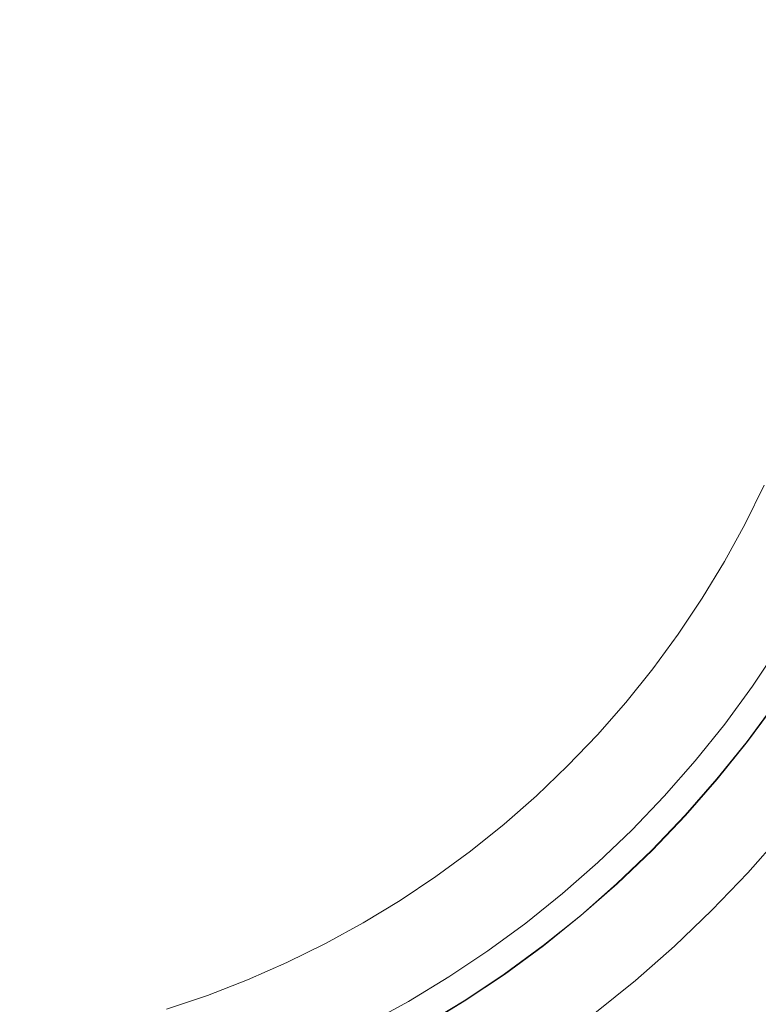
# Model space of a CAD drawing. Header units: millimetres. Extents: x -566 to 589, y -589 to 566.
# Tile 48 of 88: x 5 to 31, y -33 to 2. Entities that reach past the tile are written whole.
import ezdxf

# ---------------------------------------------------------------- set-up
doc = ezdxf.new("R2010")
doc.units = ezdxf.units.MM
doc.header["$LTSCALE"] = 50
doc.layers.add('ENERGY LIGHT RTP', color=7, linetype='Continuous', lineweight=5)

msp = doc.modelspace()

# ---------------------------------------------------------------- linework, layer by layer
at = {"layer": 'ENERGY LIGHT RTP', "color": 7, "linetype": 'Continuous', "lineweight": 5, "transparency": 33554687}
for points, invisible_edges in [([(4.743, 38.681, 5796.985), (6.426, 38.422, 5796.985), (8.095, 38.09, 5796.985), (-0.349, 0, 5796.985)], 12), ([(8.092, 38.076, 5799.985), (6.423, 38.408, 5799.985), (4.741, 38.666, 5799.985), (-0.349, 0, 5799.985)], 12), ([(8.095, 38.09, 5796.985), (9.749, 37.686, 5796.985), (11.383, 37.209, 5796.985), (-0.349, 0, 5796.985)], 12), ([(11.378, 37.195, 5799.985), (9.745, 37.671, 5799.985), (8.092, 38.076, 5799.985), (-0.349, 0, 5799.985)], 12), ([(11.383, 37.209, 5796.985), (12.995, 36.662, 5796.985), (14.581, 36.045, 5796.985), (-0.349, 0, 5796.985)], 12), ([(14.576, 36.031, 5799.985), (12.99, 36.648, 5799.985), (11.378, 37.195, 5799.985), (-0.349, 0, 5799.985)], 12), ([(14.581, 36.045, 5796.985), (16.139, 35.36, 5796.985), (17.666, 34.607, 5796.985), (-0.349, 0, 5796.985)], 12), ([(17.659, 34.593, 5799.985), (16.133, 35.346, 5799.985), (14.576, 36.031, 5799.985), (-0.349, 0, 5799.985)], 12), ([(17.666, 34.607, 5796.985), (19.158, 33.788, 5796.985), (20.614, 32.905, 5796.985), (-0.349, 0, 5796.985)], 12), ([(20.606, 32.892, 5799.985), (19.151, 33.775, 5799.985), (17.659, 34.593, 5799.985), (-0.349, 0, 5799.985)], 12), ([(20.614, 32.905, 5796.985), (22.029, 31.959, 5796.985), (23.402, 30.953, 5796.985), (-0.349, 0, 5796.985)], 12), ([(23.393, 30.941, 5799.985), (22.02, 31.947, 5799.985), (20.606, 32.892, 5799.985), (-0.349, 0, 5799.985)], 12), ([(23.402, 30.953, 5796.985), (24.729, 29.887, 5796.985), (26.009, 28.765, 5796.985), (-0.349, 0, 5796.985)], 12), ([(25.999, 28.754, 5799.985), (24.72, 29.876, 5799.985), (23.393, 30.941, 5799.985), (-0.349, 0, 5799.985)], 12), ([(26.009, 28.765, 5796.985), (27.239, 27.588, 5796.985), (28.416, 26.358, 5796.985), (-0.349, 0, 5796.985)], 12), ([(28.405, 26.348, 5799.985), (27.228, 27.577, 5799.985), (25.999, 28.754, 5799.985), (-0.349, 0, 5799.985)], 12), ([(28.416, 26.358, 5796.985), (29.538, 25.078, 5796.985), (30.604, 23.751, 5796.985), (-0.349, 0, 5796.985)], 12), ([(30.592, 23.742, 5799.985), (29.527, 25.069, 5799.985), (28.405, 26.348, 5799.985), (-0.349, 0, 5799.985)], 12), ([(30.604, 23.751, 5796.985), (31.61, 22.378, 5796.985), (32.556, 20.963, 5796.985), (-0.349, 0, 5796.985)], 12), ([(32.543, 20.955, 5799.985), (31.598, 22.37, 5799.985), (30.592, 23.742, 5799.985), (-0.349, 0, 5799.985)], 12), ([(32.556, 20.963, 5796.985), (33.439, 19.508, 5796.985), (34.258, 18.015, 5796.985), (-0.349, 0, 5796.985)], 12), ([(34.244, 18.008, 5799.985), (33.426, 19.5, 5799.985), (32.543, 20.955, 5799.985), (-0.349, 0, 5799.985)], 12), ([(34.258, 18.015, 5796.985), (35.011, 16.488, 5796.985), (35.696, 14.93, 5796.985), (-0.349, 0, 5796.985)], 12), ([(35.682, 14.925, 5799.985), (34.997, 16.482, 5799.985), (34.244, 18.008, 5799.985), (-0.349, 0, 5799.985)], 12), ([(35.696, 14.93, 5796.985), (36.313, 13.344, 5796.985), (36.86, 11.732, 5796.985), (-0.349, 0, 5796.985)], 12), ([(36.846, 11.728, 5799.985), (36.299, 13.339, 5799.985), (35.682, 14.925, 5799.985), (-0.349, 0, 5799.985)], 12), ([(36.86, 11.732, 5796.985), (37.337, 10.098, 5796.985), (37.741, 8.444, 5796.985), (-0.349, 0, 5796.985)], 12), ([(37.727, 8.441, 5799.985), (37.322, 10.094, 5799.985), (36.846, 11.728, 5799.985), (-0.349, 0, 5799.985)], 12), ([(37.741, 8.444, 5796.985), (38.073, 6.775, 5796.985), (38.332, 5.092, 5796.985), (-0.349, 0, 5796.985)], 12), ([(38.317, 5.091, 5799.985), (38.058, 6.772, 5799.985), (37.727, 8.441, 5799.985), (-0.349, 0, 5799.985)], 12), ([(38.332, 5.092, 5796.985), (38.518, 3.4, 5796.985), (38.629, 1.702, 5796.985), (-0.349, 0, 5796.985)], 12), ([(-0.349, 0, 5799.985), (38.614, 1.701, 5799.985), (38.503, 3.399, 5799.985), (38.317, 5.091, 5799.985)], 9), ([(38.629, 1.702, 5796.985), (38.666, 0, 5796.985), (38.629, -1.702, 5796.985), (-0.349, 0, 5796.985)], 12), ([(38.614, -1.701, 5799.985), (38.651, 0, 5799.985), (38.614, 1.701, 5799.985), (-0.349, 0, 5799.985)], 12), ([(4.741, -38.666, 5799.985), (6.423, -38.408, 5799.985), (8.092, -38.076, 5799.985), (-0.349, 0, 5799.985)], 12), ([(8.092, -38.076, 5799.985), (9.745, -37.671, 5799.985), (11.378, -37.195, 5799.985), (-0.349, 0, 5799.985)], 12), ([(11.378, -37.195, 5799.985), (12.99, -36.648, 5799.985), (14.576, -36.031, 5799.985), (-0.349, 0, 5799.985)], 12), ([(14.576, -36.031, 5799.985), (16.133, -35.346, 5799.985), (17.659, -34.593, 5799.985), (-0.349, 0, 5799.985)], 12), ([(17.659, -34.593, 5799.985), (19.151, -33.775, 5799.985), (20.606, -32.892, 5799.985), (-0.349, 0, 5799.985)], 12), ([(20.606, -32.892, 5799.985), (22.02, -31.947, 5799.985), (23.393, -30.941, 5799.985), (-0.349, 0, 5799.985)], 12), ([(23.393, -30.941, 5799.985), (24.72, -29.876, 5799.985), (25.999, -28.754, 5799.985), (-0.349, 0, 5799.985)], 12), ([(25.999, -28.754, 5799.985), (27.228, -27.577, 5799.985), (28.405, -26.348, 5799.985), (-0.349, 0, 5799.985)], 12), ([(28.405, -26.348, 5799.985), (29.527, -25.069, 5799.985), (30.592, -23.742, 5799.985), (-0.349, 0, 5799.985)], 12), ([(30.592, -23.742, 5799.985), (31.598, -22.37, 5799.985), (32.543, -20.955, 5799.985), (-0.349, 0, 5799.985)], 12), ([(32.543, -20.955, 5799.985), (33.426, -19.5, 5799.985), (34.244, -18.008, 5799.985), (-0.349, 0, 5799.985)], 12), ([(34.244, -18.008, 5799.985), (34.997, -16.482, 5799.985), (35.682, -14.925, 5799.985), (-0.349, 0, 5799.985)], 12), ([(35.682, -14.925, 5799.985), (36.299, -13.339, 5799.985), (36.846, -11.728, 5799.985), (-0.349, 0, 5799.985)], 12), ([(36.846, -11.728, 5799.985), (37.322, -10.094, 5799.985), (37.727, -8.441, 5799.985), (-0.349, 0, 5799.985)], 12), ([(37.727, -8.441, 5799.985), (38.058, -6.772, 5799.985), (38.317, -5.091, 5799.985), (-0.349, 0, 5799.985)], 12), ([(38.317, -5.091, 5799.985), (38.503, -3.399, 5799.985), (38.614, -1.701, 5799.985), (-0.349, 0, 5799.985)], 12), ([(-0.349, 0, 5796.985), (38.629, -1.702, 5796.985), (38.518, -3.4, 5796.985), (38.332, -5.092, 5796.985)], 9), ([(38.332, -5.092, 5796.985), (38.073, -6.775, 5796.985), (37.741, -8.444, 5796.985), (-0.349, 0, 5796.985)], 12), ([(37.741, -8.444, 5796.985), (37.337, -10.098, 5796.985), (36.86, -11.732, 5796.985), (-0.349, 0, 5796.985)], 12), ([(36.86, -11.732, 5796.985), (36.313, -13.344, 5796.985), (35.696, -14.93, 5796.985), (-0.349, 0, 5796.985)], 12), ([(35.696, -14.93, 5796.985), (35.011, -16.488, 5796.985), (34.258, -18.015, 5796.985), (-0.349, 0, 5796.985)], 12), ([(34.258, -18.015, 5796.985), (33.439, -19.508, 5796.985), (32.556, -20.963, 5796.985), (-0.349, 0, 5796.985)], 12), ([(32.556, -20.963, 5796.985), (31.61, -22.378, 5796.985), (30.604, -23.751, 5796.985), (-0.349, 0, 5796.985)], 12), ([(30.604, -23.751, 5796.985), (29.538, -25.078, 5796.985), (28.416, -26.358, 5796.985), (-0.349, 0, 5796.985)], 12), ([(28.416, -26.358, 5796.985), (27.239, -27.588, 5796.985), (26.009, -28.765, 5796.985), (-0.349, 0, 5796.985)], 12), ([(26.009, -28.765, 5796.985), (24.729, -29.887, 5796.985), (23.402, -30.953, 5796.985), (-0.349, 0, 5796.985)], 12), ([(23.402, -30.953, 5796.985), (22.029, -31.959, 5796.985), (20.614, -32.905, 5796.985), (-0.349, 0, 5796.985)], 12), ([(20.614, -32.905, 5796.985), (19.158, -33.788, 5796.985), (17.666, -34.607, 5796.985), (-0.349, 0, 5796.985)], 12), ([(17.666, -34.607, 5796.985), (16.139, -35.36, 5796.985), (14.581, -36.045, 5796.985), (-0.349, 0, 5796.985)], 12), ([(14.581, -36.045, 5796.985), (12.995, -36.662, 5796.985), (11.383, -37.209, 5796.985), (-0.349, 0, 5796.985)], 12), ([(11.383, -37.209, 5796.985), (9.749, -37.686, 5796.985), (8.095, -38.09, 5796.985), (-0.349, 0, 5796.985)], 12), ([(8.095, -38.09, 5796.985), (6.426, -38.422, 5796.985), (4.743, -38.681, 5796.985), (-0.349, 0, 5796.985)], 12), ([(30.519, -16.069, 5800), (30.519, -16.069, 5886), (31.19, -14.707, 5886), (31.19, -14.707, 5800)], 5), ([(31.19, -14.707, 5886), (30.519, -16.069, 5886), (33.357, -17.546, 5886), (34.091, -16.059, 5886)], 10), ([(34.091, -16.059, 5800), (33.357, -17.546, 5800), (30.519, -16.069, 5800), (31.19, -14.707, 5800)], 10), ([(29.789, -17.4, 5800), (29.789, -17.4, 5886), (30.519, -16.069, 5886), (30.519, -16.069, 5800)], 5), ([(32.56, -19, 5886), (33.357, -17.546, 5886), (30.519, -16.069, 5886), (29.789, -17.4, 5886)], 10), ([(29.789, -17.4, 5800), (30.519, -16.069, 5800), (33.357, -17.546, 5800), (32.56, -19, 5800)], 10), ([(29.001, -18.698, 5800), (29.001, -18.698, 5886), (29.789, -17.4, 5886), (29.789, -17.4, 5800)], 5), ([(29.789, -17.4, 5886), (29.001, -18.698, 5886), (31.7, -20.417, 5886), (32.56, -19, 5886)], 10), ([(32.56, -19, 5800), (31.7, -20.417, 5800), (29.001, -18.698, 5800), (29.789, -17.4, 5800)], 10), ([(28.157, -19.96, 5800), (28.157, -19.96, 5886), (29.001, -18.698, 5886), (29.001, -18.698, 5800)], 5), ([(29.001, -18.698, 5886), (28.157, -19.96, 5886), (30.779, -21.796, 5886), (31.7, -20.417, 5886)], 10), ([(31.7, -20.417, 5800), (30.779, -21.796, 5800), (28.157, -19.96, 5800), (29.001, -18.698, 5800)], 10), ([(27.26, -21.185, 5800), (27.26, -21.185, 5886), (28.157, -19.96, 5886), (28.157, -19.96, 5800)], 5), ([(28.157, -19.96, 5886), (27.26, -21.185, 5886), (29.798, -23.133, 5886), (30.779, -21.796, 5886)], 10), ([(30.779, -21.796, 5800), (29.798, -23.133, 5800), (27.26, -21.185, 5800), (28.157, -19.96, 5800)], 10), ([(31.7, -20.417, 5800), (31.7, -20.417, 5886), (30.779, -21.796, 5886), (30.779, -21.796, 5800)], 5), ([(26.309, -22.369, 5800), (26.309, -22.369, 5886), (27.26, -21.185, 5886), (27.26, -21.185, 5800)], 5), ([(28.761, -24.426, 5886), (29.798, -23.133, 5886), (27.26, -21.185, 5886), (26.309, -22.369, 5886)], 10), ([(26.309, -22.369, 5800), (27.26, -21.185, 5800), (29.798, -23.133, 5800), (28.761, -24.426, 5800)], 10), ([(30.779, -21.796, 5800), (30.779, -21.796, 5886), (29.798, -23.133, 5886), (29.798, -23.133, 5800)], 5), ([(25.308, -23.511, 5800), (25.308, -23.511, 5886), (26.309, -22.369, 5886), (26.309, -22.369, 5800)], 5), ([(26.309, -22.369, 5886), (25.308, -23.511, 5886), (27.667, -25.672, 5886), (28.761, -24.426, 5886)], 10), ([(28.761, -24.426, 5800), (27.667, -25.672, 5800), (25.308, -23.511, 5800), (26.309, -22.369, 5800)], 10), ([(31.598, -22.37, 5799.985), (30.592, -23.742, 5799.985), (32.972, -25.568, 5800), (34.055, -24.09, 5800)], 10), ([(30.604, -23.751, 5796.985), (31.61, -22.378, 5796.985), (61.087, -43.018, -1400.015), (59.152, -45.657, -1400.015)], 10), ([(29.798, -23.133, 5800), (29.798, -23.133, 5886), (28.761, -24.426, 5886), (28.761, -24.426, 5800)], 5), ([(24.258, -24.607, 5800), (24.258, -24.607, 5886), (25.308, -23.511, 5886), (25.308, -23.511, 5800)], 5), ([(26.521, -26.87, 5886), (27.667, -25.672, 5886), (25.308, -23.511, 5886), (24.258, -24.607, 5886)], 10), ([(24.258, -24.607, 5800), (25.308, -23.511, 5800), (27.667, -25.672, 5800), (26.521, -26.87, 5800)], 10), ([(30.592, -23.742, 5799.985), (29.527, -25.069, 5799.985), (31.825, -26.997, 5800), (32.972, -25.568, 5800)], 10), ([(29.538, -25.078, 5796.985), (30.604, -23.751, 5796.985), (59.152, -45.657, -1400.015), (57.104, -48.209, -1400.015)], 10), ([(23.161, -25.657, 5800), (23.161, -25.657, 5886), (24.258, -24.607, 5886), (24.258, -24.607, 5800)], 5), ([(24.258, -24.607, 5886), (23.161, -25.657, 5886), (25.323, -28.017, 5886), (26.521, -26.87, 5886)], 10), ([(26.521, -26.87, 5800), (25.323, -28.017, 5800), (23.161, -25.657, 5800), (24.258, -24.607, 5800)], 10), ([(28.761, -24.426, 5800), (28.761, -24.426, 5886), (27.667, -25.672, 5886), (27.667, -25.672, 5800)], 5), ([(29.527, -25.069, 5799.985), (28.405, -26.348, 5799.985), (30.617, -28.375, 5800), (31.825, -26.997, 5800)], 10), ([(28.416, -26.358, 5796.985), (29.538, -25.078, 5796.985), (57.104, -48.209, -1400.015), (54.947, -50.669, -1400.015)], 10), ([(22.02, -26.658, 5800), (22.02, -26.658, 5886), (23.161, -25.657, 5886), (23.161, -25.657, 5800)], 5), ([(23.161, -25.657, 5886), (22.02, -26.658, 5886), (24.077, -29.11, 5886), (25.323, -28.017, 5886)], 10), ([(25.323, -28.017, 5800), (24.077, -29.11, 5800), (22.02, -26.658, 5800), (23.161, -25.657, 5800)], 10), ([(27.667, -25.672, 5800), (27.667, -25.672, 5886), (26.521, -26.87, 5886), (26.521, -26.87, 5800)], 5), ([(28.405, -26.348, 5799.985), (27.228, -27.577, 5799.985), (29.349, -29.698, 5800), (30.617, -28.375, 5800)], 10), ([(27.239, -27.588, 5796.985), (28.416, -26.358, 5796.985), (54.947, -50.669, -1400.015), (52.684, -53.033, -1400.015)], 10), ([(20.836, -27.609, 5800), (20.836, -27.609, 5886), (22.02, -26.658, 5886), (22.02, -26.658, 5800)], 5), ([(22.784, -30.147, 5886), (24.077, -29.11, 5886), (22.02, -26.658, 5886), (20.836, -27.609, 5886)], 10), ([(20.836, -27.609, 5800), (22.02, -26.658, 5800), (24.077, -29.11, 5800), (22.784, -30.147, 5800)], 10), ([(26.521, -26.87, 5800), (26.521, -26.87, 5886), (25.323, -28.017, 5886), (25.323, -28.017, 5800)], 5), ([(57.159, -52.696, -1400), (59.402, -50.137, -1400), (31.825, -26.997, 5800), (30.617, -28.375, 5800)], 10), ([(19.611, -28.506, 5800), (19.611, -28.506, 5886), (20.836, -27.609, 5886), (20.836, -27.609, 5800)], 5), ([(20.836, -27.609, 5886), (19.611, -28.506, 5886), (21.447, -31.128, 5886), (22.784, -30.147, 5886)], 10), ([(22.784, -30.147, 5800), (21.447, -31.128, 5800), (19.611, -28.506, 5800), (20.836, -27.609, 5800)], 10), ([(27.228, -27.577, 5799.985), (25.999, -28.754, 5799.985), (28.026, -30.966, 5800), (29.349, -29.698, 5800)], 10), ([(26.009, -28.765, 5796.985), (27.239, -27.588, 5796.985), (52.684, -53.033, -1400.015), (50.32, -55.296, -1400.015)], 10), ([(25.323, -28.017, 5800), (25.323, -28.017, 5886), (24.077, -29.11, 5886), (24.077, -29.11, 5800)], 5), ([(54.805, -55.154, -1400), (57.159, -52.696, -1400), (30.617, -28.375, 5800), (29.349, -29.698, 5800)], 10), ([(18.349, -29.35, 5800), (18.349, -29.35, 5886), (19.611, -28.506, 5886), (19.611, -28.506, 5800)], 5), ([(20.068, -32.049, 5886), (21.447, -31.128, 5886), (19.611, -28.506, 5886), (18.349, -29.35, 5886)], 10), ([(18.349, -29.35, 5800), (19.611, -28.506, 5800), (21.447, -31.128, 5800), (20.068, -32.049, 5800)], 10), ([(25.999, -28.754, 5799.985), (24.72, -29.876, 5799.985), (26.648, -32.174, 5800), (28.026, -30.966, 5800)], 10), ([(24.729, -29.887, 5796.985), (26.009, -28.765, 5796.985), (50.32, -55.296, -1400.015), (47.86, -57.453, -1400.015)], 10), ([(24.077, -29.11, 5800), (24.077, -29.11, 5886), (22.784, -30.147, 5886), (22.784, -30.147, 5800)], 5), ([(17.051, -30.138, 5800), (17.051, -30.138, 5886), (18.349, -29.35, 5886), (18.349, -29.35, 5800)], 5), ([(18.349, -29.35, 5886), (17.051, -30.138, 5886), (18.651, -32.909, 5886), (20.068, -32.049, 5886)], 10), ([(20.068, -32.049, 5800), (18.651, -32.909, 5800), (17.051, -30.138, 5800), (18.349, -29.35, 5800)], 10), ([(52.347, -57.508, -1400), (54.805, -55.154, -1400), (29.349, -29.698, 5800), (28.026, -30.966, 5800)], 10), ([(15.72, -30.868, 5800), (15.72, -30.868, 5886), (17.051, -30.138, 5886), (17.051, -30.138, 5800)], 5), ([(17.197, -33.706, 5886), (18.651, -32.909, 5886), (17.051, -30.138, 5886), (15.72, -30.868, 5886)], 10), ([(15.72, -30.868, 5800), (17.051, -30.138, 5800), (18.651, -32.909, 5800), (17.197, -33.706, 5800)], 10), ([(22.784, -30.147, 5800), (22.784, -30.147, 5886), (21.447, -31.128, 5886), (21.447, -31.128, 5800)], 5), ([(24.72, -29.876, 5799.985), (23.393, -30.941, 5799.985), (25.219, -33.321, 5800), (26.648, -32.174, 5800)], 10), ([(23.402, -30.953, 5796.985), (24.729, -29.887, 5796.985), (47.86, -57.453, -1400.015), (45.308, -59.502, -1400.015)], 10), ([(14.358, -31.54, 5800), (14.358, -31.54, 5886), (15.72, -30.868, 5886), (15.72, -30.868, 5800)], 5), ([(15.72, -30.868, 5886), (14.358, -31.54, 5886), (15.71, -34.44, 5886), (17.197, -33.706, 5886)], 10), ([(17.197, -33.706, 5800), (15.71, -34.44, 5800), (14.358, -31.54, 5800), (15.72, -30.868, 5800)], 10), ([(21.447, -31.128, 5800), (21.447, -31.128, 5886), (20.068, -32.049, 5886), (20.068, -32.049, 5800)], 5), ([(23.393, -30.941, 5799.985), (22.02, -31.947, 5799.985), (23.741, -34.404, 5800), (25.219, -33.321, 5800)], 10), ([(22.029, -31.959, 5796.985), (23.402, -30.953, 5796.985), (45.308, -59.502, -1400.015), (42.669, -61.436, -1400.015)], 10), ([(49.788, -59.751, -1400), (52.347, -57.508, -1400), (28.026, -30.966, 5800), (26.648, -32.174, 5800)], 10), ([(12.968, -32.151, 5800), (12.968, -32.151, 5886), (14.358, -31.54, 5886), (14.358, -31.54, 5800)], 5), ([(14.193, -35.107, 5886), (15.71, -34.44, 5886), (14.358, -31.54, 5886), (12.968, -32.151, 5886)], 10), ([(12.968, -32.151, 5800), (14.358, -31.54, 5800), (15.71, -34.44, 5800), (14.193, -35.107, 5800)], 10), ([(11.553, -32.701, 5800), (11.553, -32.701, 5886), (12.968, -32.151, 5886), (12.968, -32.151, 5800)], 5), ([(12.968, -32.151, 5886), (11.553, -32.701, 5886), (12.648, -35.708, 5886), (14.193, -35.107, 5886)], 10), ([(14.193, -35.107, 5800), (12.648, -35.708, 5800), (11.553, -32.701, 5800), (12.968, -32.151, 5800)], 10), ([(20.068, -32.049, 5800), (20.068, -32.049, 5886), (18.651, -32.909, 5886), (18.651, -32.909, 5800)], 5), ([(22.02, -31.947, 5799.985), (20.606, -32.892, 5799.985), (22.218, -35.422, 5800), (23.741, -34.404, 5800)], 10), ([(20.614, -32.905, 5796.985), (22.029, -31.959, 5796.985), (42.669, -61.436, -1400.015), (39.948, -63.254, -1400.015)], 10), ([(47.134, -61.882, -1400), (49.788, -59.751, -1400), (26.648, -32.174, 5800), (25.219, -33.321, 5800)], 10), ([(10.116, -33.189, 5800), (10.116, -33.189, 5886), (11.553, -32.701, 5886), (11.553, -32.701, 5800)], 5), ([(11.078, -36.241, 5886), (12.648, -35.708, 5886), (11.553, -32.701, 5886), (10.116, -33.189, 5886)], 10), ([(10.116, -33.189, 5800), (11.553, -32.701, 5800), (12.648, -35.708, 5800), (11.078, -36.241, 5800)], 10), ([(18.651, -32.909, 5800), (18.651, -32.909, 5886), (17.197, -33.706, 5886), (17.197, -33.706, 5800)], 5), ([(20.606, -32.892, 5799.985), (19.151, -33.775, 5799.985), (20.651, -36.373, 5800), (22.218, -35.422, 5800)], 10), ([(32.151, -53.795, 1030), (19.158, -33.788, 5796.985), (20.614, -32.905, 5796.985)], 9), ([(20.614, -32.905, 5796.985), (39.948, -63.254, -1400.015), (32.151, -53.795, 1030)], 11)]:
    msp.add_3dface(points, dxfattribs=dict(at, invisible_edges=invisible_edges))

doc.saveas('drawing.dxf')
